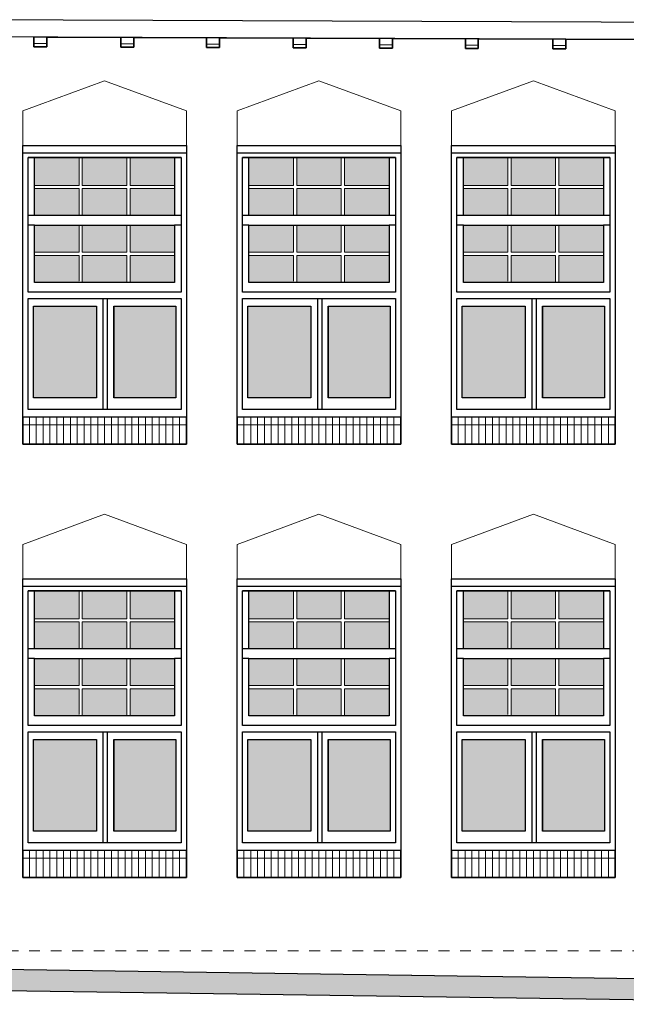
# Model space of a CAD drawing. Extents: x -59835 to 57885, y -767 to 224044.
# Tile 45 of 51: x 25894 to 31524, y 161356 to 170490. Entities that reach past the tile are written whole.
import ezdxf

# ---------------------------------------------------------------- set-up
doc = ezdxf.new("R2010")
doc.units = 0
doc.header["$MEASUREMENT"] = 0
doc.linetypes.add('DASHED', pattern=[200, 100, -100])
for name, color, linetype in [('102 - MAATVOERING', 7, 'Continuous'), ('21 - BUITENWANDEN', 92, 'Continuous'), ('31 - BUITENKOZIJNEN', 7, 'Continuous'), ('31.1 - ARCERING', 7, 'Continuous'), ('52 - AFVOERVOORZIENINGEN', 92, 'Continuous'), ('90 - TERREIN', 7, 'Continuous')]:
    doc.layers.add(name, color=color, linetype=linetype)

msp = doc.modelspace()

# ---------------------------------------------------------------- hatches: boundary and pattern name
at = {"layer": '31.1 - ARCERING', "linetype": 'Continuous', "lineweight": 5}
for points in [[(26032, 168953), (26032, 169213), (26445.3125, 169213), (26445.3125, 168953)], [(26032, 168953), (26032, 169213), (26445.3125, 169213), (26445.3125, 168953)], [(26475.3125, 168953), (26475.3125, 169213), (26888.625, 169213), (26888.625, 168953)], [(26475.3125, 168953), (26475.3125, 169213), (26888.625, 169213), (26888.625, 168953)], [(26918.625, 168953), (26918.625, 169213), (27332, 169213), (27332, 168953)], [(26918.625, 168953), (26918.625, 169213), (27332, 169213), (27332, 168953)], [(28022, 168953), (28022, 169213), (28435.3125, 169213), (28435.3125, 168953)], [(28022, 168953), (28022, 169213), (28435.3125, 169213), (28435.3125, 168953)], [(28465.3125, 168953), (28465.3125, 169213), (28878.625, 169213), (28878.625, 168953)], [(28465.3125, 168953), (28465.3125, 169213), (28878.625, 169213), (28878.625, 168953)], [(28908.625, 168953), (28908.625, 169213), (29322, 169213), (29322, 168953)], [(28908.625, 168953), (28908.625, 169213), (29322, 169213), (29322, 168953)], [(30012, 168953), (30012, 169213), (30425.3125, 169213), (30425.3125, 168953)], [(30012, 168953), (30012, 169213), (30425.3125, 169213), (30425.3125, 168953)], [(30455.3125, 168953), (30455.3125, 169213), (30868.625, 169213), (30868.625, 168953)], [(30455.3125, 168953), (30455.3125, 169213), (30868.625, 169213), (30868.625, 168953)], [(30898.625, 168953), (30898.625, 169213), (31312, 169213), (31312, 168953)], [(30898.625, 168953), (30898.625, 169213), (31312, 169213), (31312, 168953)], [(26032, 168673), (26032, 168923), (26445.3125, 168923), (26445.3125, 168673)], [(26032, 168673), (26032, 168923), (26445.3125, 168923), (26445.3125, 168673)], [(26475.3125, 168673), (26475.3125, 168923), (26888.625, 168923), (26888.625, 168673)], [(26475.3125, 168673), (26475.3125, 168923), (26888.625, 168923), (26888.625, 168673)], [(26918.625, 168673), (26918.625, 168923), (27331.9375, 168923), (27331.9375, 168673)], [(26918.625, 168673), (26918.625, 168923), (27331.9375, 168923), (27331.9375, 168673)], [(28022, 168673), (28022, 168923), (28435.3125, 168923), (28435.3125, 168673)], [(28022, 168673), (28022, 168923), (28435.3125, 168923), (28435.3125, 168673)], [(28465.3125, 168673), (28465.3125, 168923), (28878.625, 168923), (28878.625, 168673)], [(28465.3125, 168673), (28465.3125, 168923), (28878.625, 168923), (28878.625, 168673)], [(28908.625, 168673), (28908.625, 168923), (29321.9375, 168923), (29321.9375, 168673)], [(28908.625, 168673), (28908.625, 168923), (29321.9375, 168923), (29321.9375, 168673)], [(30012, 168673), (30012, 168923), (30425.3125, 168923), (30425.3125, 168673)], [(30012, 168673), (30012, 168923), (30425.3125, 168923), (30425.3125, 168673)], [(30455.3125, 168673), (30455.3125, 168923), (30868.625, 168923), (30868.625, 168673)], [(30455.3125, 168673), (30455.3125, 168923), (30868.625, 168923), (30868.625, 168673)], [(30898.625, 168673), (30898.625, 168923), (31311.9375, 168923), (31311.9375, 168673)], [(30898.625, 168673), (30898.625, 168923), (31311.9375, 168923), (31311.9375, 168673)], [(26032, 168333), (26032, 168583), (26445.3125, 168583), (26445.3125, 168333)], [(26032, 168333), (26032, 168583), (26445.3125, 168583), (26445.3125, 168333)], [(26475.3125, 168333), (26475.3125, 168583), (26888.625, 168583), (26888.625, 168333)], [(26475.3125, 168333), (26475.3125, 168583), (26888.625, 168583), (26888.625, 168333)], [(26918.625, 168333), (26918.625, 168583), (27332, 168583), (27332, 168333)], [(26918.625, 168333), (26918.625, 168583), (27332, 168583), (27332, 168333)], [(28022, 168333), (28022, 168583), (28435.3125, 168583), (28435.3125, 168333)], [(28022, 168333), (28022, 168583), (28435.3125, 168583), (28435.3125, 168333)], [(28465.3125, 168333), (28465.3125, 168583), (28878.625, 168583), (28878.625, 168333)], [(28465.3125, 168333), (28465.3125, 168583), (28878.625, 168583), (28878.625, 168333)], [(28908.625, 168333), (28908.625, 168583), (29322, 168583), (29322, 168333)], [(28908.625, 168333), (28908.625, 168583), (29322, 168583), (29322, 168333)], [(30012, 168333), (30012, 168583), (30425.3125, 168583), (30425.3125, 168333)], [(30012, 168333), (30012, 168583), (30425.3125, 168583), (30425.3125, 168333)], [(30455.3125, 168333), (30455.3125, 168583), (30868.625, 168583), (30868.625, 168333)], [(30455.3125, 168333), (30455.3125, 168583), (30868.625, 168583), (30868.625, 168333)], [(30898.625, 168333), (30898.625, 168583), (31312, 168583), (31312, 168333)], [(30898.625, 168333), (30898.625, 168583), (31312, 168583), (31312, 168333)], [(26032, 168053), (26032, 168303), (26445.3125, 168303), (26445.3125, 168053)], [(26032, 168053), (26032, 168303), (26445.3125, 168303), (26445.3125, 168053)], [(26475.3125, 168053), (26475.3125, 168303), (26888.625, 168303), (26888.625, 168053)], [(26475.3125, 168053), (26475.3125, 168303), (26888.625, 168303), (26888.625, 168053)], [(26918.625, 168053), (26918.625, 168303), (27331.9375, 168303), (27331.9375, 168053)], [(26918.625, 168053), (26918.625, 168303), (27331.9375, 168303), (27331.9375, 168053)], [(28022, 168053), (28022, 168303), (28435.3125, 168303), (28435.3125, 168053)], [(28022, 168053), (28022, 168303), (28435.3125, 168303), (28435.3125, 168053)], [(28465.3125, 168053), (28465.3125, 168303), (28878.625, 168303), (28878.625, 168053)], [(28465.3125, 168053), (28465.3125, 168303), (28878.625, 168303), (28878.625, 168053)], [(28908.625, 168053), (28908.625, 168303), (29321.9375, 168303), (29321.9375, 168053)], [(28908.625, 168053), (28908.625, 168303), (29321.9375, 168303), (29321.9375, 168053)], [(30012, 168053), (30012, 168303), (30425.3125, 168303), (30425.3125, 168053)], [(30012, 168053), (30012, 168303), (30425.3125, 168303), (30425.3125, 168053)], [(30455.3125, 168053), (30455.3125, 168303), (30868.625, 168303), (30868.625, 168053)], [(30455.3125, 168053), (30455.3125, 168303), (30868.625, 168303), (30868.625, 168053)], [(30898.625, 168053), (30898.625, 168303), (31311.9375, 168303), (31311.9375, 168053)], [(30898.625, 168053), (30898.625, 168303), (31311.9375, 168303), (31311.9375, 168053)], [(26022, 166983), (26022, 167833), (26607, 167833), (26607, 166983)], [(26022, 166983), (26022, 167833), (26607, 167833), (26607, 166983)], [(26767, 166983), (26767, 167833), (27342, 167833), (27342, 166983)], [(26767, 166983), (26767, 167833), (27342, 167833), (27342, 166983)], [(28012, 166983), (28012, 167833), (28597, 167833), (28597, 166983)], [(28012, 166983), (28012, 167833), (28597, 167833), (28597, 166983)], [(28757, 166983), (28757, 167833), (29332, 167833), (29332, 166983)], [(28757, 166983), (28757, 167833), (29332, 167833), (29332, 166983)], [(30002, 166983), (30002, 167833), (30587, 167833), (30587, 166983)], [(30002, 166983), (30002, 167833), (30587, 167833), (30587, 166983)], [(30747, 166983), (30747, 167833), (31322, 167833), (31322, 166983)], [(30747, 166983), (30747, 167833), (31322, 167833), (31322, 166983)], [(26032, 164933), (26032, 165193), (26445.3125, 165193), (26445.3125, 164933)], [(26032, 164933), (26032, 165193), (26445.3125, 165193), (26445.3125, 164933)], [(26475.3125, 164933), (26475.3125, 165193), (26888.625, 165193), (26888.625, 164933)], [(26475.3125, 164933), (26475.3125, 165193), (26888.625, 165193), (26888.625, 164933)], [(26918.625, 164933), (26918.625, 165193), (27332, 165193), (27332, 164933)], [(26918.625, 164933), (26918.625, 165193), (27332, 165193), (27332, 164933)], [(28022, 164933), (28022, 165193), (28435.3125, 165193), (28435.3125, 164933)], [(28022, 164933), (28022, 165193), (28435.3125, 165193), (28435.3125, 164933)], [(28465.3125, 164933), (28465.3125, 165193), (28878.625, 165193), (28878.625, 164933)], [(28465.3125, 164933), (28465.3125, 165193), (28878.625, 165193), (28878.625, 164933)], [(28908.625, 164933), (28908.625, 165193), (29322, 165193), (29322, 164933)], [(28908.625, 164933), (28908.625, 165193), (29322, 165193), (29322, 164933)], [(30012, 164933), (30012, 165193), (30425.3125, 165193), (30425.3125, 164933)], [(30012, 164933), (30012, 165193), (30425.3125, 165193), (30425.3125, 164933)], [(30455.3125, 164933), (30455.3125, 165193), (30868.625, 165193), (30868.625, 164933)], [(30455.3125, 164933), (30455.3125, 165193), (30868.625, 165193), (30868.625, 164933)], [(30898.625, 164933), (30898.625, 165193), (31312, 165193), (31312, 164933)], [(30898.625, 164933), (30898.625, 165193), (31312, 165193), (31312, 164933)], [(26032, 164653), (26032, 164903), (26445.3125, 164903), (26445.3125, 164653)], [(26032, 164653), (26032, 164903), (26445.3125, 164903), (26445.3125, 164653)], [(26475.3125, 164653), (26475.3125, 164903), (26888.625, 164903), (26888.625, 164653)], [(26475.3125, 164653), (26475.3125, 164903), (26888.625, 164903), (26888.625, 164653)], [(26918.625, 164653), (26918.625, 164903), (27331.9375, 164903), (27331.9375, 164653)], [(26918.625, 164653), (26918.625, 164903), (27331.9375, 164903), (27331.9375, 164653)], [(28022, 164653), (28022, 164903), (28435.3125, 164903), (28435.3125, 164653)], [(28022, 164653), (28022, 164903), (28435.3125, 164903), (28435.3125, 164653)], [(28465.3125, 164653), (28465.3125, 164903), (28878.625, 164903), (28878.625, 164653)], [(28465.3125, 164653), (28465.3125, 164903), (28878.625, 164903), (28878.625, 164653)], [(28908.625, 164653), (28908.625, 164903), (29321.9375, 164903), (29321.9375, 164653)], [(28908.625, 164653), (28908.625, 164903), (29321.9375, 164903), (29321.9375, 164653)], [(30012, 164653), (30012, 164903), (30425.3125, 164903), (30425.3125, 164653)], [(30012, 164653), (30012, 164903), (30425.3125, 164903), (30425.3125, 164653)], [(30455.3125, 164653), (30455.3125, 164903), (30868.625, 164903), (30868.625, 164653)], [(30455.3125, 164653), (30455.3125, 164903), (30868.625, 164903), (30868.625, 164653)], [(30898.625, 164653), (30898.625, 164903), (31311.9375, 164903), (31311.9375, 164653)], [(30898.625, 164653), (30898.625, 164903), (31311.9375, 164903), (31311.9375, 164653)], [(26032, 164313), (26032, 164563), (26445.3125, 164563), (26445.3125, 164313)], [(26032, 164313), (26032, 164563), (26445.3125, 164563), (26445.3125, 164313)], [(26475.3125, 164313), (26475.3125, 164563), (26888.625, 164563), (26888.625, 164313)], [(26475.3125, 164313), (26475.3125, 164563), (26888.625, 164563), (26888.625, 164313)], [(26918.625, 164313), (26918.625, 164563), (27332, 164563), (27332, 164313)], [(26918.625, 164313), (26918.625, 164563), (27332, 164563), (27332, 164313)], [(28022, 164313), (28022, 164563), (28435.3125, 164563), (28435.3125, 164313)], [(28022, 164313), (28022, 164563), (28435.3125, 164563), (28435.3125, 164313)], [(28465.3125, 164313), (28465.3125, 164563), (28878.625, 164563), (28878.625, 164313)], [(28465.3125, 164313), (28465.3125, 164563), (28878.625, 164563), (28878.625, 164313)], [(28908.625, 164313), (28908.625, 164563), (29322, 164563), (29322, 164313)], [(28908.625, 164313), (28908.625, 164563), (29322, 164563), (29322, 164313)], [(30012, 164313), (30012, 164563), (30425.3125, 164563), (30425.3125, 164313)], [(30012, 164313), (30012, 164563), (30425.3125, 164563), (30425.3125, 164313)], [(30455.3125, 164313), (30455.3125, 164563), (30868.625, 164563), (30868.625, 164313)], [(30455.3125, 164313), (30455.3125, 164563), (30868.625, 164563), (30868.625, 164313)], [(30898.625, 164313), (30898.625, 164563), (31312, 164563), (31312, 164313)], [(30898.625, 164313), (30898.625, 164563), (31312, 164563), (31312, 164313)], [(26032, 164033), (26032, 164283), (26445.3125, 164283), (26445.3125, 164033)], [(26032, 164033), (26032, 164283), (26445.3125, 164283), (26445.3125, 164033)], [(26475.3125, 164033), (26475.3125, 164283), (26888.625, 164283), (26888.625, 164033)], [(26475.3125, 164033), (26475.3125, 164283), (26888.625, 164283), (26888.625, 164033)], [(26918.625, 164033), (26918.625, 164283), (27331.9375, 164283), (27331.9375, 164033)], [(26918.625, 164033), (26918.625, 164283), (27331.9375, 164283), (27331.9375, 164033)], [(28022, 164033), (28022, 164283), (28435.3125, 164283), (28435.3125, 164033)], [(28022, 164033), (28022, 164283), (28435.3125, 164283), (28435.3125, 164033)], [(28465.3125, 164033), (28465.3125, 164283), (28878.625, 164283), (28878.625, 164033)], [(28465.3125, 164033), (28465.3125, 164283), (28878.625, 164283), (28878.625, 164033)], [(28908.625, 164033), (28908.625, 164283), (29321.9375, 164283), (29321.9375, 164033)], [(28908.625, 164033), (28908.625, 164283), (29321.9375, 164283), (29321.9375, 164033)], [(30012, 164033), (30012, 164283), (30425.3125, 164283), (30425.3125, 164033)], [(30012, 164033), (30012, 164283), (30425.3125, 164283), (30425.3125, 164033)], [(30455.3125, 164033), (30455.3125, 164283), (30868.625, 164283), (30868.625, 164033)], [(30455.3125, 164033), (30455.3125, 164283), (30868.625, 164283), (30868.625, 164033)], [(30898.625, 164033), (30898.625, 164283), (31311.9375, 164283), (31311.9375, 164033)], [(30898.625, 164033), (30898.625, 164283), (31311.9375, 164283), (31311.9375, 164033)], [(26022, 162963), (26022, 163813), (26607, 163813), (26607, 162963)], [(26022, 162963), (26022, 163813), (26607, 163813), (26607, 162963)], [(26767, 162963), (26767, 163813), (27342, 163813), (27342, 162963)], [(26767, 162963), (26767, 163813), (27342, 163813), (27342, 162963)], [(28012, 162963), (28012, 163813), (28597, 163813), (28597, 162963)], [(28012, 162963), (28012, 163813), (28597, 163813), (28597, 162963)], [(28757, 162963), (28757, 163813), (29332, 163813), (29332, 162963)], [(28757, 162963), (28757, 163813), (29332, 163813), (29332, 162963)], [(30002, 162963), (30002, 163813), (30587, 163813), (30587, 162963)], [(30002, 162963), (30002, 163813), (30587, 163813), (30587, 162963)], [(30747, 162963), (30747, 163813), (31322, 163813), (31322, 162963)], [(30747, 162963), (30747, 163813), (31322, 163813), (31322, 162963)]]:
    msp.add_hatch(color=253, dxfattribs=at).paths.add_polyline_path(points, flags=0)
at = {"layer": '90 - TERREIN', "linetype": 'Continuous', "lineweight": 5}
msp.add_hatch(color=7, dxfattribs=at).paths.add_polyline_path([(24660.5312, 161496), (24661.9688, 161696), (34399.0938, 161556), (34396.375, 161356.0156)], flags=0)

# ---------------------------------------------------------------- linework, layer by layer
at = {"layer": '102 - MAATVOERING', "color": 213, "linetype": 'DASHED', "lineweight": 13}
msp.add_lwpolyline([(57282, 161853), (15312, 161853)], dxfattribs=at)
at = {"layer": '21 - BUITENWANDEN', "color": 92, "linetype": 'Continuous', "lineweight": 25}
for points in [[(26025, 170327.875), (25462, 170330)], [(26145, 170327.875), (26145, 170237.875), (26025, 170237.875), (26025, 170327.875)], [(26145, 170327.375), (26833, 170324.75)], [(26953, 170324.75), (26953, 170234.75), (26833, 170234.75), (26833, 170324.75)], [(26953, 170324.75), (27628, 170321.75)], [(27748, 170321.75), (27748, 170231.75), (27628, 170231.75), (27628, 170321.75)], [(27748, 170321.25), (28432, 170318.625)], [(28552, 170318.625), (28552, 170228.625), (28432, 170228.625), (28432, 170318.625)], [(28552, 170318.1875), (29235, 170315.5625)], [(29355, 170315.5625), (29355, 170225.5625), (29235, 170225.5625), (29235, 170315.5625)], [(29355, 170315.125), (30031, 170312.5625)], [(30151, 170312.5625), (30151, 170222.5625), (30031, 170222.5625), (30031, 170312.5625)], [(30151, 170312.5625), (30842, 170309.4375)], [(30962, 170309.4375), (30962, 170219.4375), (30842, 170219.4375), (30842, 170309.4375)], [(30962, 170309.4375), (31627, 170306.4375)], [(14465, 161496), (15042, 161496), (15312, 161532.25), (17136, 161777), (18225, 161777), (18225, 161696), (24662, 161696), (34399.0625, 161556), (39092, 161496), (57282, 161496)]]:
    msp.add_lwpolyline(points, dxfattribs=at)
at = {"layer": '21 - BUITENWANDEN', "color": 5, "linetype": 'Continuous', "lineweight": 5}
for points in [[(26682, 169923), (25922, 169643)], [(26682, 169923), (27442, 169643)], [(28672, 169923), (27912, 169643)], [(28672, 169923), (29432, 169643)], [(30662, 169923), (29902, 169643)], [(30662, 169923), (31422, 169643)], [(25922, 169323), (25922, 169643)], [(27442, 169323), (27442, 169643)], [(27912, 169323), (27912, 169643)], [(29432, 169323), (29432, 169643)], [(29902, 169323), (29902, 169643)], [(31422, 169323), (31422, 169643)], [(26682, 165903), (25922, 165623)], [(26682, 165903), (27442, 165623)], [(28672, 165903), (27912, 165623)], [(28672, 165903), (29432, 165623)], [(30662, 165903), (29902, 165623)], [(30662, 165903), (31422, 165623)], [(25922, 165303), (25922, 165623)], [(27442, 165303), (27442, 165623)], [(27912, 165303), (27912, 165623)], [(29432, 165303), (29432, 165623)], [(29902, 165303), (29902, 165623)], [(31422, 165303), (31422, 165623)]]:
    msp.add_lwpolyline(points, dxfattribs=at)
at = {"layer": '21 - BUITENWANDEN', "color": 92, "linetype": 'Continuous', "lineweight": 25}
for points in [[(25922, 166553), (25922, 169323), (27442, 169323), (27442, 166553)], [(27912, 166553), (27912, 169323), (29432, 169323), (29432, 166553)], [(29902, 166553), (29902, 169323), (31422, 169323), (31422, 166553)], [(25922, 162533), (25922, 165303), (27442, 165303), (27442, 162533)], [(27912, 162533), (27912, 165303), (29432, 165303), (29432, 162533)], [(29902, 162533), (29902, 165303), (31422, 165303), (31422, 162533)]]:
    msp.add_lwpolyline(points, close=True, dxfattribs=at)
at = {"layer": '31 - BUITENKOZIJNEN', "color": 92, "linetype": 'Continuous', "lineweight": 25}
for points in [[(25922, 166803), (25922, 169323), (27442, 169323), (27442, 166803)], [(27912, 166803), (27912, 169323), (29432, 169323), (29432, 166803)], [(29902, 166803), (29902, 169323), (31422, 169323), (31422, 166803)], [(25972, 167963), (25972, 169213), (27392, 169213), (27392, 167963)], [(26032, 168673), (26032, 169213), (27332, 169213), (27332, 168673)], [(27962, 167963), (27962, 169213), (29382, 169213), (29382, 167963)], [(28022, 168673), (28022, 169213), (29322, 169213), (29322, 168673)], [(29952, 167963), (29952, 169213), (31372, 169213), (31372, 167963)], [(30012, 168673), (30012, 169213), (31312, 169213), (31312, 168673)], [(26032, 168053), (26032, 168583), (27332, 168583), (27332, 168053)], [(28022, 168053), (28022, 168583), (29322, 168583), (29322, 168053)], [(30012, 168053), (30012, 168583), (31312, 168583), (31312, 168053)], [(25972, 166873), (25972, 167903), (27392, 167903), (27392, 166873)], [(27962, 166873), (27962, 167903), (29382, 167903), (29382, 166873)], [(29952, 166873), (29952, 167903), (31372, 167903), (31372, 166873)], [(26022, 166983), (26022, 167833), (26607, 167833), (26607, 166983)], [(26767, 167833), (27342, 167833), (27342, 166983), (26767, 166983)], [(28012, 166983), (28012, 167833), (28597, 167833), (28597, 166983)], [(28757, 167833), (29332, 167833), (29332, 166983), (28757, 166983)], [(30002, 166983), (30002, 167833), (30587, 167833), (30587, 166983)], [(30747, 167833), (31322, 167833), (31322, 166983), (30747, 166983)], [(25922, 162783), (25922, 165303), (27442, 165303), (27442, 162783)], [(27912, 162783), (27912, 165303), (29432, 165303), (29432, 162783)], [(29902, 162783), (29902, 165303), (31422, 165303), (31422, 162783)], [(25972, 163943), (25972, 165193), (27392, 165193), (27392, 163943)], [(26032, 164653), (26032, 165193), (27332, 165193), (27332, 164653)], [(27962, 163943), (27962, 165193), (29382, 165193), (29382, 163943)], [(28022, 164653), (28022, 165193), (29322, 165193), (29322, 164653)], [(29952, 163943), (29952, 165193), (31372, 165193), (31372, 163943)], [(30012, 164653), (30012, 165193), (31312, 165193), (31312, 164653)], [(26032, 164033), (26032, 164563), (27332, 164563), (27332, 164033)], [(28022, 164033), (28022, 164563), (29322, 164563), (29322, 164033)], [(30012, 164033), (30012, 164563), (31312, 164563), (31312, 164033)], [(25972, 162853), (25972, 163883), (27392, 163883), (27392, 162853)], [(27962, 162853), (27962, 163883), (29382, 163883), (29382, 162853)], [(29952, 162853), (29952, 163883), (31372, 163883), (31372, 162853)], [(26022, 162963), (26022, 163813), (26607, 163813), (26607, 162963)], [(26767, 163813), (27342, 163813), (27342, 162963), (26767, 162963)], [(28012, 162963), (28012, 163813), (28597, 163813), (28597, 162963)], [(28757, 163813), (29332, 163813), (29332, 162963), (28757, 162963)], [(30002, 162963), (30002, 163813), (30587, 163813), (30587, 162963)], [(30747, 163813), (31322, 163813), (31322, 162963), (30747, 162963)]]:
    msp.add_lwpolyline(points, close=True, dxfattribs=at)
for points in [[(27442, 169253), (25922, 169253)], [(29432, 169253), (27912, 169253)], [(31422, 169253), (29902, 169253)], [(27392, 169213), (25972, 169213)], [(29382, 169213), (27962, 169213)], [(31372, 169213), (29952, 169213)], [(26032, 168673), (25972, 168673)], [(27392, 168673), (27332, 168673)], [(28022, 168673), (27962, 168673)], [(29382, 168673), (29322, 168673)], [(30012, 168673), (29952, 168673)], [(31372, 168673), (31312, 168673)], [(26032, 168583), (25972, 168583)], [(27392, 168583), (27332, 168583)], [(28022, 168583), (27962, 168583)], [(29382, 168583), (29322, 168583)], [(30012, 168583), (29952, 168583)], [(31372, 168583), (31312, 168583)], [(26667, 167903), (26667, 166873)], [(26707, 167903), (26707, 166873)], [(28657, 167903), (28657, 166873)], [(28697, 167903), (28697, 166873)], [(30647, 167903), (30647, 166873)], [(30687, 167903), (30687, 166873)], [(26607, 167833), (26607, 166983)], [(26767, 167833), (26767, 166983)], [(28597, 167833), (28597, 166983)], [(28757, 167833), (28757, 166983)], [(30587, 167833), (30587, 166983)], [(30747, 167833), (30747, 166983)], [(25922, 166803), (25922, 166553), (27442, 166553), (27442, 166803)], [(27912, 166803), (27912, 166553), (29432, 166553), (29432, 166803)], [(29902, 166803), (29902, 166553), (31422, 166553), (31422, 166803)], [(27442, 165233), (25922, 165233)], [(27392, 165193), (25972, 165193)], [(29432, 165233), (27912, 165233)], [(29382, 165193), (27962, 165193)], [(31422, 165233), (29902, 165233)], [(31372, 165193), (29952, 165193)], [(26032, 164653), (25972, 164653)], [(27392, 164653), (27332, 164653)], [(28022, 164653), (27962, 164653)], [(29382, 164653), (29322, 164653)], [(30012, 164653), (29952, 164653)], [(31372, 164653), (31312, 164653)], [(26032, 164563), (25972, 164563)], [(27392, 164563), (27332, 164563)], [(28022, 164563), (27962, 164563)], [(29382, 164563), (29322, 164563)], [(30012, 164563), (29952, 164563)], [(31372, 164563), (31312, 164563)], [(26667, 163883), (26667, 162853)], [(26707, 163883), (26707, 162853)], [(28657, 163883), (28657, 162853)], [(28697, 163883), (28697, 162853)], [(30647, 163883), (30647, 162853)], [(30687, 163883), (30687, 162853)], [(26607, 163813), (26607, 162963)], [(26767, 163813), (26767, 162963)], [(28597, 163813), (28597, 162963)], [(28757, 163813), (28757, 162963)], [(30587, 163813), (30587, 162963)], [(30747, 163813), (30747, 162963)], [(25922, 162783), (25922, 162533), (27442, 162533), (27442, 162783)], [(27912, 162783), (27912, 162533), (29432, 162533), (29432, 162783)], [(29902, 162783), (29902, 162533), (31422, 162533), (31422, 162783)]]:
    msp.add_lwpolyline(points, dxfattribs=at)
at = {"layer": '31 - BUITENKOZIJNEN', "color": 5, "linetype": 'Continuous', "lineweight": 5}
for points in [[(26445.3125, 168953), (26445.3125, 169213)], [(26475.3125, 168953), (26475.3125, 169213)], [(26888.625, 168953), (26888.625, 169213)], [(26918.625, 168953), (26918.625, 169213)], [(28435.3125, 168953), (28435.3125, 169213)], [(28465.3125, 168953), (28465.3125, 169213)], [(28878.625, 168953), (28878.625, 169213)], [(28908.625, 168953), (28908.625, 169213)], [(30425.3125, 168953), (30425.3125, 169213)], [(30455.3125, 168953), (30455.3125, 169213)], [(30868.625, 168953), (30868.625, 169213)], [(30898.625, 168953), (30898.625, 169213)], [(26445.3125, 168953), (26032, 168953)], [(26445.3125, 168923), (26032, 168923)], [(26445.3125, 168673), (26445.3125, 168923)], [(26475.3125, 168953), (26888.625, 168953)], [(26475.3125, 168673), (26475.3125, 168923)], [(26475.3125, 168923), (26888.625, 168923)], [(26888.625, 168673), (26888.625, 168923)], [(27331.9375, 168953), (26918.625, 168953)], [(26918.625, 168673), (26918.625, 168923)], [(27331.9375, 168923), (26918.625, 168923)], [(28435.3125, 168953), (28022, 168953)], [(28435.3125, 168923), (28022, 168923)], [(28435.3125, 168673), (28435.3125, 168923)], [(28465.3125, 168953), (28878.625, 168953)], [(28465.3125, 168673), (28465.3125, 168923)], [(28465.3125, 168923), (28878.625, 168923)], [(28878.625, 168673), (28878.625, 168923)], [(29321.9375, 168953), (28908.625, 168953)], [(28908.625, 168673), (28908.625, 168923)], [(29321.9375, 168923), (28908.625, 168923)], [(30425.3125, 168953), (30012, 168953)], [(30425.3125, 168923), (30012, 168923)], [(30425.3125, 168673), (30425.3125, 168923)], [(30455.3125, 168953), (30868.625, 168953)], [(30455.3125, 168673), (30455.3125, 168923)], [(30455.3125, 168923), (30868.625, 168923)], [(30868.625, 168673), (30868.625, 168923)], [(31311.9375, 168953), (30898.625, 168953)], [(30898.625, 168673), (30898.625, 168923)], [(31311.9375, 168923), (30898.625, 168923)], [(26445.3125, 168333), (26445.3125, 168583)], [(26475.3125, 168333), (26475.3125, 168583)], [(26888.625, 168333), (26888.625, 168583)], [(26918.625, 168333), (26918.625, 168583)], [(28435.3125, 168333), (28435.3125, 168583)], [(28465.3125, 168333), (28465.3125, 168583)], [(28878.625, 168333), (28878.625, 168583)], [(28908.625, 168333), (28908.625, 168583)], [(30425.3125, 168333), (30425.3125, 168583)], [(30455.3125, 168333), (30455.3125, 168583)], [(30868.625, 168333), (30868.625, 168583)], [(30898.625, 168333), (30898.625, 168583)], [(26445.3125, 168333), (26032, 168333)], [(26445.3125, 168303), (26032, 168303)], [(26445.3125, 168063), (26445.3125, 168303)], [(26475.3125, 168333), (26888.625, 168333)], [(26475.3125, 168053), (26475.3125, 168303)], [(26475.3125, 168303), (26888.625, 168303)], [(26888.625, 168053), (26888.625, 168303)], [(27331.9375, 168333), (26918.625, 168333)], [(26918.625, 168053), (26918.625, 168303)], [(27331.9375, 168303), (26918.625, 168303)], [(28435.3125, 168333), (28022, 168333)], [(28435.3125, 168303), (28022, 168303)], [(28435.3125, 168063), (28435.3125, 168303)], [(28465.3125, 168333), (28878.625, 168333)], [(28465.3125, 168053), (28465.3125, 168303)], [(28465.3125, 168303), (28878.625, 168303)], [(28878.625, 168053), (28878.625, 168303)], [(29321.9375, 168333), (28908.625, 168333)], [(28908.625, 168053), (28908.625, 168303)], [(29321.9375, 168303), (28908.625, 168303)], [(30425.3125, 168333), (30012, 168333)], [(30425.3125, 168303), (30012, 168303)], [(30425.3125, 168063), (30425.3125, 168303)], [(30455.3125, 168333), (30868.625, 168333)], [(30455.3125, 168053), (30455.3125, 168303)], [(30455.3125, 168303), (30868.625, 168303)], [(30868.625, 168053), (30868.625, 168303)], [(31311.9375, 168333), (30898.625, 168333)], [(30898.625, 168053), (30898.625, 168303)], [(31311.9375, 168303), (30898.625, 168303)], [(25985.3125, 166553), (25985.3125, 166803)], [(26048.625, 166553), (26048.625, 166803)], [(26111.9375, 166553), (26111.9375, 166803)], [(26175.25, 166553), (26175.25, 166803)], [(26238.5625, 166553), (26238.5625, 166803)], [(26301.875, 166553), (26301.875, 166803)], [(26365.1875, 166553), (26365.1875, 166803)], [(26428.5, 166553), (26428.5, 166803)], [(26491.8125, 166553), (26491.8125, 166803)], [(26555.125, 166553), (26555.125, 166803)], [(26618.4375, 166553), (26618.4375, 166803)], [(26681.75, 166553), (26681.75, 166803)], [(26745.0625, 166553), (26745.0625, 166803)], [(26808.375, 166553), (26808.375, 166803)], [(26871.6875, 166553), (26871.6875, 166803)], [(26935, 166553), (26935, 166803)], [(26998.3125, 166553), (26998.3125, 166803)], [(27061.625, 166553), (27061.625, 166803)], [(27124.9375, 166553), (27124.9375, 166803)], [(27188.25, 166553), (27188.25, 166803)], [(27251.5625, 166553), (27251.5625, 166803)], [(27314.875, 166553), (27314.875, 166803)], [(27378.1875, 166553), (27378.1875, 166803)], [(27975.3125, 166553), (27975.3125, 166803)], [(28038.625, 166553), (28038.625, 166803)], [(28101.9375, 166553), (28101.9375, 166803)], [(28165.25, 166553), (28165.25, 166803)], [(28228.5625, 166553), (28228.5625, 166803)], [(28291.875, 166553), (28291.875, 166803)], [(28355.1875, 166553), (28355.1875, 166803)], [(28418.5, 166553), (28418.5, 166803)], [(28481.8125, 166553), (28481.8125, 166803)], [(28545.125, 166553), (28545.125, 166803)], [(28608.4375, 166553), (28608.4375, 166803)], [(28671.75, 166553), (28671.75, 166803)], [(28735.0625, 166553), (28735.0625, 166803)], [(28798.375, 166553), (28798.375, 166803)], [(28861.6875, 166553), (28861.6875, 166803)], [(28925, 166553), (28925, 166803)], [(28988.3125, 166553), (28988.3125, 166803)], [(29051.625, 166553), (29051.625, 166803)], [(29114.9375, 166553), (29114.9375, 166803)], [(29178.25, 166553), (29178.25, 166803)], [(29241.5625, 166553), (29241.5625, 166803)], [(29304.875, 166553), (29304.875, 166803)], [(29368.1875, 166553), (29368.1875, 166803)], [(29965.3125, 166553), (29965.3125, 166803)], [(30028.625, 166553), (30028.625, 166803)], [(30091.9375, 166553), (30091.9375, 166803)], [(30155.25, 166553), (30155.25, 166803)], [(30218.5625, 166553), (30218.5625, 166803)], [(30281.875, 166553), (30281.875, 166803)], [(30345.1875, 166553), (30345.1875, 166803)], [(30408.5, 166553), (30408.5, 166803)], [(30471.8125, 166553), (30471.8125, 166803)], [(30535.125, 166553), (30535.125, 166803)], [(30598.4375, 166553), (30598.4375, 166803)], [(30661.75, 166553), (30661.75, 166803)], [(30725.0625, 166553), (30725.0625, 166803)], [(30788.375, 166553), (30788.375, 166803)], [(30851.6875, 166553), (30851.6875, 166803)], [(30915, 166553), (30915, 166803)], [(30978.3125, 166553), (30978.3125, 166803)], [(31041.625, 166553), (31041.625, 166803)], [(31104.9375, 166553), (31104.9375, 166803)], [(31168.25, 166553), (31168.25, 166803)], [(31231.5625, 166553), (31231.5625, 166803)], [(31294.875, 166553), (31294.875, 166803)], [(31358.1875, 166553), (31358.1875, 166803)], [(25922, 166733), (27442, 166733)], [(27912, 166733), (29432, 166733)], [(29902, 166733), (31422, 166733)], [(26445.3125, 164933), (26445.3125, 165193)], [(26475.3125, 164933), (26475.3125, 165193)], [(26888.625, 164933), (26888.625, 165193)], [(26918.625, 164933), (26918.625, 165193)], [(28435.3125, 164933), (28435.3125, 165193)], [(28465.3125, 164933), (28465.3125, 165193)], [(28878.625, 164933), (28878.625, 165193)], [(28908.625, 164933), (28908.625, 165193)], [(30425.3125, 164933), (30425.3125, 165193)], [(30455.3125, 164933), (30455.3125, 165193)], [(30868.625, 164933), (30868.625, 165193)], [(30898.625, 164933), (30898.625, 165193)], [(26445.3125, 164933), (26032, 164933)], [(26445.3125, 164903), (26032, 164903)], [(26445.3125, 164653), (26445.3125, 164903)], [(26475.3125, 164933), (26888.625, 164933)], [(26475.3125, 164653), (26475.3125, 164903)], [(26475.3125, 164903), (26888.625, 164903)], [(26888.625, 164653), (26888.625, 164903)], [(27331.9375, 164933), (26918.625, 164933)], [(26918.625, 164653), (26918.625, 164903)], [(27331.9375, 164903), (26918.625, 164903)], [(28435.3125, 164933), (28022, 164933)], [(28435.3125, 164903), (28022, 164903)], [(28435.3125, 164653), (28435.3125, 164903)], [(28465.3125, 164933), (28878.625, 164933)], [(28465.3125, 164653), (28465.3125, 164903)], [(28465.3125, 164903), (28878.625, 164903)], [(28878.625, 164653), (28878.625, 164903)], [(29321.9375, 164933), (28908.625, 164933)], [(28908.625, 164653), (28908.625, 164903)], [(29321.9375, 164903), (28908.625, 164903)], [(30425.3125, 164933), (30012, 164933)], [(30425.3125, 164903), (30012, 164903)], [(30425.3125, 164653), (30425.3125, 164903)], [(30455.3125, 164933), (30868.625, 164933)], [(30455.3125, 164653), (30455.3125, 164903)], [(30455.3125, 164903), (30868.625, 164903)], [(30868.625, 164653), (30868.625, 164903)], [(31311.9375, 164933), (30898.625, 164933)], [(30898.625, 164653), (30898.625, 164903)], [(31311.9375, 164903), (30898.625, 164903)], [(26445.3125, 164313), (26445.3125, 164563)], [(26475.3125, 164313), (26475.3125, 164563)], [(26888.625, 164313), (26888.625, 164563)], [(26918.625, 164313), (26918.625, 164563)], [(28435.3125, 164313), (28435.3125, 164563)], [(28465.3125, 164313), (28465.3125, 164563)], [(28878.625, 164313), (28878.625, 164563)], [(28908.625, 164313), (28908.625, 164563)], [(30425.3125, 164313), (30425.3125, 164563)], [(30455.3125, 164313), (30455.3125, 164563)], [(30868.625, 164313), (30868.625, 164563)], [(30898.625, 164313), (30898.625, 164563)], [(26445.3125, 164313), (26032, 164313)], [(26445.3125, 164283), (26032, 164283)], [(26445.3125, 164043), (26445.3125, 164283)], [(26475.3125, 164313), (26888.625, 164313)], [(26475.3125, 164033), (26475.3125, 164283)], [(26475.3125, 164283), (26888.625, 164283)], [(26888.625, 164033), (26888.625, 164283)], [(27331.9375, 164313), (26918.625, 164313)], [(26918.625, 164033), (26918.625, 164283)], [(27331.9375, 164283), (26918.625, 164283)], [(28435.3125, 164313), (28022, 164313)], [(28435.3125, 164283), (28022, 164283)], [(28435.3125, 164043), (28435.3125, 164283)], [(28465.3125, 164313), (28878.625, 164313)], [(28465.3125, 164033), (28465.3125, 164283)], [(28465.3125, 164283), (28878.625, 164283)], [(28878.625, 164033), (28878.625, 164283)], [(29321.9375, 164313), (28908.625, 164313)], [(28908.625, 164033), (28908.625, 164283)], [(29321.9375, 164283), (28908.625, 164283)], [(30425.3125, 164313), (30012, 164313)], [(30425.3125, 164283), (30012, 164283)], [(30425.3125, 164043), (30425.3125, 164283)], [(30455.3125, 164313), (30868.625, 164313)], [(30455.3125, 164033), (30455.3125, 164283)], [(30455.3125, 164283), (30868.625, 164283)], [(30868.625, 164033), (30868.625, 164283)], [(31311.9375, 164313), (30898.625, 164313)], [(30898.625, 164033), (30898.625, 164283)], [(31311.9375, 164283), (30898.625, 164283)], [(25985.3125, 162533), (25985.3125, 162783)], [(26048.625, 162533), (26048.625, 162783)], [(26111.9375, 162533), (26111.9375, 162783)], [(26175.25, 162533), (26175.25, 162783)], [(26238.5625, 162533), (26238.5625, 162783)], [(26301.875, 162533), (26301.875, 162783)], [(26365.1875, 162533), (26365.1875, 162783)], [(26428.5, 162533), (26428.5, 162783)], [(26491.8125, 162533), (26491.8125, 162783)], [(26555.125, 162533), (26555.125, 162783)], [(26618.4375, 162533), (26618.4375, 162783)], [(26681.75, 162533), (26681.75, 162783)], [(26745.0625, 162533), (26745.0625, 162783)], [(26808.375, 162533), (26808.375, 162783)], [(26871.6875, 162533), (26871.6875, 162783)], [(26935, 162533), (26935, 162783)], [(26998.3125, 162533), (26998.3125, 162783)], [(27061.625, 162533), (27061.625, 162783)], [(27124.9375, 162533), (27124.9375, 162783)], [(27188.25, 162533), (27188.25, 162783)], [(27251.5625, 162533), (27251.5625, 162783)], [(27314.875, 162533), (27314.875, 162783)], [(27378.1875, 162533), (27378.1875, 162783)], [(27975.3125, 162533), (27975.3125, 162783)], [(28038.625, 162533), (28038.625, 162783)], [(28101.9375, 162533), (28101.9375, 162783)], [(28165.25, 162533), (28165.25, 162783)], [(28228.5625, 162533), (28228.5625, 162783)], [(28291.875, 162533), (28291.875, 162783)], [(28355.1875, 162533), (28355.1875, 162783)], [(28418.5, 162533), (28418.5, 162783)], [(28481.8125, 162533), (28481.8125, 162783)], [(28545.125, 162533), (28545.125, 162783)], [(28608.4375, 162533), (28608.4375, 162783)], [(28671.75, 162533), (28671.75, 162783)], [(28735.0625, 162533), (28735.0625, 162783)], [(28798.375, 162533), (28798.375, 162783)], [(28861.6875, 162533), (28861.6875, 162783)], [(28925, 162533), (28925, 162783)], [(28988.3125, 162533), (28988.3125, 162783)], [(29051.625, 162533), (29051.625, 162783)], [(29114.9375, 162533), (29114.9375, 162783)], [(29178.25, 162533), (29178.25, 162783)], [(29241.5625, 162533), (29241.5625, 162783)], [(29304.875, 162533), (29304.875, 162783)], [(29368.1875, 162533), (29368.1875, 162783)], [(29965.3125, 162533), (29965.3125, 162783)], [(30028.625, 162533), (30028.625, 162783)], [(30091.9375, 162533), (30091.9375, 162783)], [(30155.25, 162533), (30155.25, 162783)], [(30218.5625, 162533), (30218.5625, 162783)], [(30281.875, 162533), (30281.875, 162783)], [(30345.1875, 162533), (30345.1875, 162783)], [(30408.5, 162533), (30408.5, 162783)], [(30471.8125, 162533), (30471.8125, 162783)], [(30535.125, 162533), (30535.125, 162783)], [(30598.4375, 162533), (30598.4375, 162783)], [(30661.75, 162533), (30661.75, 162783)], [(30725.0625, 162533), (30725.0625, 162783)], [(30788.375, 162533), (30788.375, 162783)], [(30851.6875, 162533), (30851.6875, 162783)], [(30915, 162533), (30915, 162783)], [(30978.3125, 162533), (30978.3125, 162783)], [(31041.625, 162533), (31041.625, 162783)], [(31104.9375, 162533), (31104.9375, 162783)], [(31168.25, 162533), (31168.25, 162783)], [(31231.5625, 162533), (31231.5625, 162783)], [(31294.875, 162533), (31294.875, 162783)], [(31358.1875, 162533), (31358.1875, 162783)], [(25922, 162713), (27442, 162713)], [(27912, 162713), (29432, 162713)], [(29902, 162713), (31422, 162713)]]:
    msp.add_lwpolyline(points, dxfattribs=at)
at = {"layer": '52 - AFVOERVOORZIENINGEN', "color": 92, "linetype": 'Continuous', "lineweight": 25}
for points in [[(37952, 170442.3125), (25462, 170490)], [(37982, 170282.1875), (25462, 170330)]]:
    msp.add_lwpolyline(points, dxfattribs=at)
for points in [[(26145, 170327.875), (26025, 170327.875), (26025, 170237.875), (26145, 170237.875)], [(26953, 170324.75), (26833, 170324.75), (26833, 170234.75), (26953, 170234.75)], [(27748, 170321.75), (27628, 170321.75), (27628, 170231.75), (27748, 170231.75)], [(28552, 170318.625), (28432, 170318.625), (28432, 170228.625), (28552, 170228.625)], [(29355, 170315.5625), (29235, 170315.5625), (29235, 170225.5625), (29355, 170225.5625)], [(30151, 170312.5625), (30031, 170312.5625), (30031, 170222.5625), (30151, 170222.5625)], [(30962, 170309.4375), (30842, 170309.4375), (30842, 170219.4375), (30962, 170219.4375)]]:
    msp.add_lwpolyline(points, close=True, dxfattribs=at)
at = {"layer": '52 - AFVOERVOORZIENINGEN', "color": 5, "linetype": 'Continuous', "lineweight": 5}
for points in [[(26145, 170267.875), (26025, 170267.875)], [(26953, 170264.75), (26833, 170264.75)], [(27748, 170261.75), (27628, 170261.75)], [(28552, 170258.625), (28432, 170258.625)], [(29355, 170255.5625), (29235, 170255.5625)], [(30151, 170252.5625), (30031, 170252.5625)], [(30962, 170249.4375), (30842, 170249.4375)]]:
    msp.add_lwpolyline(points, dxfattribs=at)
at = {"layer": '90 - TERREIN', "color": 92, "linetype": 'Continuous', "lineweight": 25}
for points in [[(24661.9688, 161696), (34399.0938, 161556)], [(34396.375, 161356.0156), (24660.5312, 161496)]]:
    msp.add_lwpolyline(points, dxfattribs=at)

doc.saveas('drawing.dxf')
